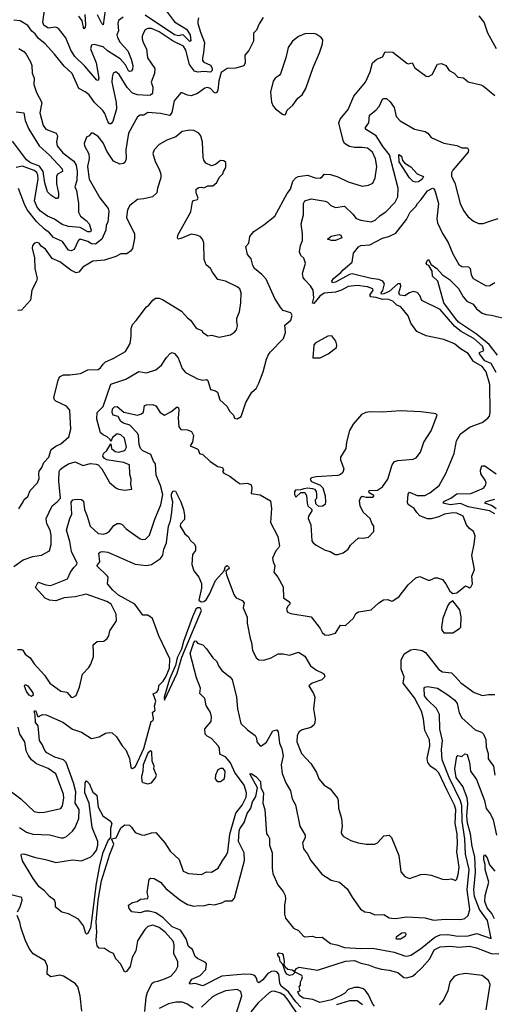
# Model space of a CAD drawing. Extents: x 1493970 to 1595317, y 729910 to 844791.
# Tile 151 of 256: x 1537442 to 1541160, y 779639 to 787354. Entities that reach past the tile are written whole.
import ezdxf

# ---------------------------------------------------------------- set-up
doc = ezdxf.new("R2010")
doc.units = 0

msp = doc.modelspace()

# ---------------------------------------------------------------- linework, layer by layer
at = {"layer": '0CON10XD'}
for points in [[(1538250.9, 787375), (1538215, 787346.4), (1538210.2, 787325), (1538214.6, 787265.4), (1538202.9, 787235), (1538206.8, 787215), (1538228.8, 787175), (1538288.9, 787108.9), (1538315.5, 787044.5), (1538327.3, 786995), (1538324.2, 786965), (1538315, 786951.2), (1538305, 786949.2), (1538295, 786954.4), (1538270, 787000), (1538227.9, 787047.9), (1538129.4, 787109.4), (1538095, 787141.7), (1538025, 787158.6), (1538005, 787153.8), (1537997.3, 787125), (1538041.2, 787015), (1538061.6, 786895), (1538055, 786876.7), (1538045, 786881.3), (1537950.6, 786990.6), (1537874.4, 787065), (1537843.3, 787115), (1537802.6, 787212.6), (1537745, 787285.7), (1537725, 787296.5), (1537665, 787288.7), (1537630.3, 787310.3), (1537621.9, 787335), (1537636.6, 787426.6)], [(1537952.5, 787395), (1537957.2, 787315), (1537955, 787296.2), (1537945, 787282.9), (1537931.8, 787345), (1537905, 787382.5)], [(1538110.9, 787429.1), (1538095, 787313.8), (1538085, 787323.3), (1538052.1, 787392.1)], [(1538590.3, 787420.3), (1538655, 787336.6), (1538748.9, 787278.9), (1538776.4, 787235), (1538781.2, 787188.8), (1538775, 787182.1), (1538725, 787232.4), (1538715, 787235.9), (1538685, 787226.5), (1538655, 787235.2), (1538425, 787388.4)], [(1541177.9, 787125), (1541107.7, 787247.7), (1541080, 787335), (1541042.3, 787385)], [(1538837.2, 786942.8), (1538810.8, 786950.8), (1538772.3, 787002.3), (1538743.9, 787115), (1538725, 787146.5), (1538645, 787186), (1538535, 787259.3), (1538475, 787284.3), (1538444.7, 787285.3), (1538425.6, 787275), (1538413.1, 787256.9), (1538400.6, 787225), (1538400.5, 787205), (1538408.5, 787175), (1538434.5, 787125), (1538442.1, 787055), (1538501.3, 786971.3), (1538497.4, 786932.6), (1538471.2, 786865), (1538485.4, 786825), (1538480.9, 786775), (1538466.7, 786763.3), (1538445, 786760.5), (1538365, 786764.4), (1538325, 786777.3), (1538282.6, 786822.6), (1538220.9, 786925), (1538195, 786945.7), (1538175, 786936.2), (1538165.4, 786904.6), (1538163.3, 786865), (1538171.4, 786828.6), (1538198.4, 786705), (1538199.2, 786655), (1538170.8, 786555), (1538155, 786538.5), (1538145, 786538.9), (1538131.1, 786555), (1538108, 786618), (1538092.6, 786642.6), (1538028.2, 786705), (1537985, 786765.6), (1537955, 786789.4), (1537904.3, 786815), (1537852.2, 786932.2), (1537789.3, 786989.3), (1537715.4, 787085), (1537641.6, 787165), (1537585, 787209.1), (1537563.4, 787243.4), (1537535.5, 787265), (1537505, 787309.2), (1537445, 787345.6), (1537395, 787350.8)], [(1539350, 787370), (1539317.3, 787322.7), (1539297, 787273), (1539271.9, 787248.1), (1539272.5, 787185), (1539236.7, 787113.3), (1539204.5, 787075), (1539206.9, 787015), (1539197.4, 786992.6), (1539135, 786972.9), (1539067.7, 786972.3), (1539019.5, 786940.5), (1539002.4, 786875), (1538995, 786802.5), (1538985, 786782.5), (1538975, 786778.6), (1538965, 786783.1), (1538937.5, 786815), (1538912.5, 786822.5), (1538893, 786817), (1538835, 786775.6), (1538785, 786758), (1538755, 786761.4), (1538715, 786781.2), (1538705, 786780), (1538651.1, 786718.9), (1538633.3, 786626.7), (1538616.9, 786603.1), (1538545, 786617.7), (1538445, 786626.2), (1538415, 786605.7), (1538384.5, 786605.5), (1538365, 786594), (1538293.6, 786465), (1538273.5, 786335), (1538275.7, 786264.3), (1538266.2, 786235), (1538255, 786226.2), (1538225, 786223.1), (1538176, 786245), (1538122.9, 786325), (1538095, 786389.2), (1538055, 786439.2), (1538015, 786466), (1538002.5, 786465), (1537986.4, 786443.6), (1537965, 786432.5), (1537947.5, 786385), (1537950, 786365), (1537983.4, 786303.4), (1537985.7, 786265.7), (1537971.6, 786205), (1537984.8, 786105), (1538069.2, 785959.2), (1538134.5, 785875), (1538140, 785855), (1538132.9, 785767.1), (1538118, 785745), (1538116.2, 785705), (1538084.8, 785635.2), (1538035, 785595.6), (1538005, 785597.6), (1537975, 785616), (1537914.7, 785635.3), (1537898.4, 785621.6), (1537867.8, 785552.2), (1537845, 785542.5), (1537825, 785547.5), (1537775.9, 785615), (1537707.3, 785647.3), (1537675, 785684.1), (1537635, 785712.5), (1537573.9, 785773.9), (1537502.8, 785862.8), (1537480.6, 785900.6), (1537431, 786031)], [(1538842, 787368), (1538838.3, 787341.7), (1538838, 787325), (1538858.2, 787255), (1538888.2, 787175), (1538881.8, 787095), (1538872.4, 787055), (1538874.8, 787035), (1538885, 787021.5), (1538936.7, 786996.7), (1538949, 786975), (1538949.4, 786955), (1538935, 786941.9), (1538885, 786948.9), (1538837.2, 786942.8)], [(1539515, 786607.5), (1539525, 786610), (1539536.7, 786645), (1539581.2, 786685), (1539621.7, 786738.3), (1539654.2, 786765.8), (1539683.3, 786815), (1539740.3, 786979.7), (1539790, 787095), (1539814.2, 787165), (1539815.6, 787195), (1539802, 787215), (1539765, 787241.4), (1539743, 787247), (1539675, 787244.2), (1539626.8, 787223.2), (1539579.2, 787185), (1539544.2, 787135), (1539525.8, 787055), (1539485, 786930), (1539474.3, 786915.7), (1539443.4, 786896.6), (1539427, 786873), (1539406, 786785), (1539415, 786707.5), (1539427.7, 786677.7), (1539445, 786656.7), (1539500, 786615), (1539515, 786607.5)], [(1537395, 783070), (1537468.3, 783121.7), (1537545, 783149.1), (1537612.3, 783157.7), (1537675, 783193.3), (1537687.9, 783242.1), (1537687.8, 783315), (1537679.2, 783355), (1537652.9, 783405), (1537647.7, 783445), (1537695.5, 783545), (1537735.6, 783575), (1537760.5, 783605), (1537746.9, 783736.9), (1537750.9, 783815), (1537759.2, 783830.8), (1537783.2, 783846.8), (1537825, 783873.5), (1537875, 783889.2), (1537935, 783862.1), (1537995, 783876.4), (1538041.3, 783871.3), (1538055.6, 783865.6), (1538085.8, 783835.8), (1538145, 783728), (1538195, 783686.2), (1538215.9, 783675.9), (1538265, 783668.8), (1538320, 783675), (1538313.3, 783715), (1538315.8, 783755), (1538304.3, 783794.3), (1538300.5, 783865), (1538255.8, 783885), (1538124.5, 783904.5), (1538106.2, 783915), (1538094, 783935), (1538098.8, 783955), (1538125, 783977.5), (1538155, 784030), (1538160, 783995), (1538190.7, 783970.7), (1538215, 783964.8), (1538265, 783979.2), (1538277.9, 784005), (1538263.5, 784075), (1538235, 784101.5), (1538205, 784110), (1538169.2, 784080.8), (1538155, 784050), (1538150, 784065), (1538127.5, 784085), (1538095, 784100), (1538075, 784117.5), (1538064.2, 784155), (1538045.3, 784225), (1538049.6, 784275), (1538095, 784323.3), (1538155, 784496.9), (1538273.8, 784536.2), (1538375, 784598.7), (1538435, 784587.3), (1538508.3, 784611.7), (1538552.6, 784647.4), (1538592.1, 784707.9), (1538620.6, 784739.4), (1538635, 784746.7), (1538655, 784739.4), (1538683.5, 784705), (1538715, 784620), (1538740.8, 784590.8), (1538835, 784540.5), (1538875, 784528.5), (1538905, 784534), (1538915, 784526.7), (1538935, 784455.8), (1538975.5, 784445.5), (1538991.4, 784435), (1539008.8, 784375), (1539065, 784326.7), (1539086.7, 784285), (1539116.7, 784255), (1539125, 784232.5), (1539145, 784226.7), (1539176.7, 784245), (1539211.9, 784355), (1539259.4, 784435), (1539293.3, 784465), (1539314.4, 784505), (1539350, 784595), (1539375, 784693.3), (1539389.2, 784725), (1539405, 784748.8), (1539509.4, 784855), (1539524.2, 784904.2), (1539518.3, 784961.7), (1539565, 785000), (1539577.1, 785035), (1539565, 785058), (1539506.4, 785076.4), (1539486.4, 785096.4), (1539440.7, 785170.7), (1539372, 785322), (1539338.6, 785358.6), (1539280, 785405), (1539267.6, 785427.6), (1539255, 785480), (1539225.8, 785515), (1539213.8, 785576.2), (1539235.9, 785604.1), (1539243.9, 785656.1), (1539276, 785694), (1539355, 785746.7), (1539441.2, 785815), (1539536.9, 785993.1), (1539564.3, 786025), (1539581.5, 786088.5), (1539604.7, 786115.3), (1539624.1, 786125.9), (1539696.8, 786136.8), (1539755, 786115.6), (1539795, 786111.9), (1539813.3, 786125), (1539826.1, 786143.9), (1539877.7, 786142.3), (1539935, 786124), (1540015, 786084.4), (1540125, 786050), (1540175, 786056.2), (1540207, 786073), (1540225.5, 786114.5), (1540240, 786205), (1540228.9, 786265), (1540205.6, 786315), (1540165, 786346.5), (1540125, 786353.3), (1540065, 786351.5), (1540025, 786360), (1539987.1, 786385), (1539975, 786406.7), (1539941.5, 786545), (1539951.1, 786575), (1540015, 786650), (1540058.8, 786755), (1540150.6, 786865), (1540187.5, 786945), (1540205, 787016.2), (1540240, 787045), (1540285, 787063.3), (1540305, 787102.5), (1540365, 787098.8), (1540475, 787014.2), (1540485, 787009.2), (1540515, 787015.6), (1540537, 786977), (1540625, 786911.2), (1540645, 786910), (1540672.5, 786925), (1540714.1, 787005.9), (1540745, 787010), (1540780, 786995), (1540806.7, 786955), (1540845, 786934), (1540875, 786903.8), (1540919.1, 786899.1), (1540955, 786865.8), (1541054.2, 786844.2), (1541075, 786833.8), (1541165, 786760)], [(1537435, 787127.8), (1537475, 787105.7), (1537493.3, 787085), (1537526.7, 787025), (1537537.1, 786995), (1537540, 786935), (1537554.3, 786895), (1537553.5, 786845), (1537573, 786783), (1537615.4, 786705), (1537599.1, 786625), (1537624.4, 786525), (1537647.5, 786495), (1537727.3, 786465), (1537738.5, 786445), (1537730, 786395), (1537735, 786364.4), (1537780.2, 786310.2), (1537865.2, 786245.2), (1537883.4, 786215), (1537892.5, 786165), (1537888.4, 786095), (1537874.6, 786045), (1537885.3, 786015.3), (1537901.8, 785915), (1537901.1, 785845), (1537916.6, 785815), (1537961.6, 785781.6), (1537985.9, 785755), (1538001.8, 785705), (1537995, 785691.5), (1537975, 785691.7), (1537915.7, 785725.7), (1537824.2, 785734.2), (1537775, 785750.4), (1537715, 785791.3), (1537659.4, 785815), (1537605, 785854.2), (1537577.4, 785885), (1537558.6, 785935), (1537585, 786103.3), (1537583.2, 786135), (1537575, 786157.4), (1537555, 786171.3), (1537464.7, 786205.3), (1537415, 786196)], [(1537425, 782418.1), (1537455, 782419.6), (1537465, 782414.5), (1537485, 782383.1), (1537523.9, 782353.9), (1537555, 782307.5), (1537635, 782219.2), (1537677.5, 782155), (1537765, 782091.9), (1537811.2, 782085), (1537845, 782046), (1537855, 782042.5), (1537885, 782057.5), (1537910.8, 782125), (1537934.2, 782225), (1537983, 782277), (1538000, 782305), (1538020, 782365), (1538020, 782395), (1538017.5, 782455), (1538048.3, 782481.7), (1538100, 782485), (1538126.7, 782505), (1538140, 782525), (1538148.8, 782565), (1538198.8, 782645), (1538196, 782695), (1538158.6, 782775), (1538124, 782795), (1537962.2, 782852.2), (1537875, 782831.6), (1537788.8, 782825), (1537725, 782800.2), (1537675.2, 782804.8), (1537641.1, 782821.1), (1537566, 782905), (1537585, 782948), (1537645, 782926), (1537685, 782921.1), (1537816.9, 782973.1), (1537838.9, 783025), (1537865, 783061.9), (1537887.7, 783082.3), (1537890.5, 783095), (1537846.2, 783186.2), (1537833.5, 783265), (1537808.1, 783355), (1537833.5, 783445), (1537850.2, 783479.8), (1537845.8, 783574.2), (1537858.3, 783591.7), (1537885, 783597.8), (1537925, 783593.6), (1537942.1, 783582.1), (1537948.4, 783515), (1537970.5, 783465), (1537993.5, 783385), (1538055, 783328.1), (1538095, 783322.5), (1538120.3, 783329.7), (1538145, 783346), (1538177.9, 783392.1), (1538204.6, 783405.4), (1538225, 783405.6), (1538245, 783398.1), (1538274.7, 783364.7), (1538385, 783286.7), (1538405, 783280), (1538428, 783285), (1538458.5, 783315), (1538500.7, 783439.3), (1538548.5, 783551.5), (1538564.1, 783635), (1538545, 783703.8), (1538510.5, 783785), (1538504.4, 783875), (1538489.2, 783895), (1538467.6, 783947.6), (1538405, 783976.5), (1538387.3, 783995), (1538376.7, 784026.7), (1538371.6, 784095), (1538364.6, 784115), (1538305, 784175.7), (1538255, 784191.4), (1538234.1, 784205), (1538213.6, 784243.6), (1538174.5, 784255), (1538164.7, 784275), (1538169.6, 784305), (1538185, 784321.2), (1538205, 784322.7), (1538258.1, 784278.1), (1538364.5, 784255.5), (1538395, 784266.2), (1538410.5, 784279.5), (1538419.2, 784330.8), (1538435, 784337.5), (1538485, 784340), (1538508.9, 784328.9), (1538541.2, 784275), (1538575, 784254), (1538625, 784281.9), (1538675, 784320), (1538685, 784312.5), (1538689.4, 784295), (1538682.3, 784235), (1538688.1, 784165), (1538705, 784144.3), (1538755, 784140.8), (1538786.2, 784126.2), (1538804.3, 784095), (1538795.8, 784044.2), (1538777.5, 784015), (1538831.7, 783991.7), (1538840, 783985), (1538850, 783955), (1538875, 783946.2), (1538932.7, 783892.7), (1538995, 783852.5), (1539030, 783845), (1539037.5, 783825), (1539030, 783815), (1539041.7, 783801.7), (1539088.3, 783778.3), (1539145, 783732.5), (1539168.3, 783718.3), (1539225, 783723.3), (1539255, 783708.6), (1539260.6, 783685), (1539255, 783642.5), (1539325, 783632.2), (1539406, 783585), (1539414.2, 783525), (1539405.6, 783415), (1539464.4, 783305), (1539477.3, 783232.7), (1539470, 783215), (1539447.7, 783192.3), (1539421.2, 783135), (1539426.7, 783105), (1539441.2, 783075), (1539432.5, 783025), (1539462.5, 782985), (1539505, 782910), (1539508.9, 782825), (1539548.8, 782795), (1539558.8, 782785), (1539558.8, 782775), (1539542, 782758), (1539532.5, 782735), (1539540.6, 782710.6), (1539565, 782700.8), (1539725, 782676), (1539796, 782585), (1539811.3, 782551.3), (1539833.2, 782533.2), (1539859.7, 782530.3), (1539915, 782548), (1539955, 782610.8), (1539995, 782606), (1540056, 782665), (1540075, 782700), (1540095, 782713.3), (1540195, 782729.2), (1540255.9, 782784.1), (1540292.7, 782807.3), (1540325, 782811.2), (1540355, 782796.7), (1540365, 782800), (1540414.5, 782835.5), (1540483.6, 782926.4), (1540545, 782980), (1540575, 782990), (1540642.3, 782962.3), (1540657.3, 782962.7), (1540695, 782980), (1540715, 782980), (1540755, 782966.7), (1540780, 782935), (1540810, 782875), (1540835, 782857.5), (1540865, 782863.3), (1540935, 782917.5), (1540958.3, 782908.3), (1540965, 782903.3), (1540975, 782907.5), (1540988.8, 782935), (1540983.8, 782995), (1541005.8, 783045), (1540983.6, 783155), (1541003.1, 783245), (1541009.1, 783309.1), (1540995.8, 783345), (1540965, 783367.5), (1540943.1, 783395), (1540915, 783464), (1540866.8, 783486.8), (1540835, 783489.4), (1540769.1, 783479.1), (1540725, 783459.5), (1540665, 783444), (1540635, 783444), (1540576.5, 783466.5), (1540551.8, 783491.8), (1540532.2, 783525), (1540485.5, 783555.5), (1540480.8, 783570.8), (1540484.6, 783635.4), (1540495, 783652.5), (1540555, 783626.4), (1540614.7, 783625.3), (1540655, 783646.4), (1540728.1, 783705), (1540780.7, 783799.3), (1540845.7, 783954.3), (1540864, 784055), (1540895, 784110), (1540970, 784165), (1541065, 784198.8), (1541109.1, 784230.9), (1541122.1, 784247.9), (1541128.1, 784275), (1541124.8, 784495), (1541096, 784596), (1541065, 784635.7), (1540997.7, 784675), (1540955, 784738.7), (1540893.8, 784775), (1540846.9, 784815), (1540765, 784849.3), (1540626.6, 784876.6), (1540551.8, 784911.8), (1540505.7, 784975), (1540485, 785034), (1540427.5, 785105), (1540395, 785117.1), (1540365, 785147.5), (1540325.8, 785165), (1540285, 785162.1), (1540235, 785178.2), (1540193.3, 785183.3), (1540185.2, 785195), (1540211.2, 785235), (1540207.8, 785245), (1540165, 785260.3), (1540085, 785271.4), (1540015.7, 785264.3), (1539963.5, 785235), (1539915, 785218.6), (1539827.5, 785212.5), (1539792.2, 785187.8), (1539745, 785130.8), (1539735, 785132.5), (1539745.4, 785174.6), (1539740.9, 785235), (1539719.3, 785269.3), (1539674.4, 785315), (1539662.5, 785335), (1539658, 785365), (1539680, 785445), (1539666.2, 785485), (1539645, 785506.7), (1539634.4, 785535), (1539641.4, 785585), (1539656.7, 785625), (1539656.4, 785676.4), (1539645.4, 785755), (1539664.7, 785825), (1539665.4, 785914.6), (1539675.4, 785934.6), (1539725, 785951.1), (1539835, 785932.1), (1539853.4, 785923.4), (1539878.7, 785898.7), (1539915, 785882.3), (1539985, 785892.5), (1540051.5, 785831.5), (1540078.6, 785795), (1540115, 785783.1), (1540195, 785770.3), (1540227.6, 785782.4), (1540265, 785820.9), (1540310.3, 785849.7), (1540383.3, 785925), (1540403.4, 785965), (1540407.4, 786035), (1540339.6, 786295), (1540288.9, 786358.9), (1540235, 786443.1), (1540150.9, 786495), (1540151.3, 786508.7), (1540175.9, 786545), (1540181.1, 786605), (1540231.4, 786645), (1540256.9, 786675), (1540285, 786731.2), (1540295, 786737.5), (1540315, 786735.7), (1540345, 786710), (1540376.4, 786666.4), (1540392.1, 786595), (1540421.1, 786561.1), (1540535, 786497.5), (1540618.3, 786478.3), (1540638, 786465), (1540665, 786431.2), (1540765, 786385.7), (1540865, 786369.2), (1540905, 786349.2), (1540950, 786350), (1540956.7, 786335), (1540956, 786315), (1540835, 786176), (1540823.9, 786153.9), (1540824, 786125), (1540850, 786075), (1540893.1, 785915), (1540918.7, 785858.7), (1540952.1, 785812.1), (1540995.7, 785775.7), (1541035, 785755.8), (1541073, 785757), (1541132.5, 785777.5), (1541190, 785795)], [(1537415, 786631.3), (1537473.1, 786623.1), (1537484, 786564), (1537512.6, 786495), (1537593.8, 786365), (1537675, 786292.8), (1537775.3, 786185), (1537776.7, 786165), (1537737.5, 786142.5), (1537728.8, 786125), (1537728.9, 786068.9), (1537745.8, 785995), (1537744.3, 785965), (1537737.4, 785952.6), (1537725, 785953.6), (1537685, 785979.1), (1537660, 786005), (1537638, 786075), (1537624.1, 786165), (1537597.3, 786207.3), (1537525, 786233.5), (1537494.3, 786255), (1537385, 786402.9)], [(1537435, 783521.2), (1537469.5, 783575), (1537475.6, 783595), (1537505, 783618.6), (1537524.2, 783665.8), (1537581.2, 783725), (1537595, 783760), (1537590.6, 783795), (1537595, 783816.7), (1537616.2, 783845), (1537631.2, 783885), (1537670, 783925), (1537688, 783985), (1537725, 784012.5), (1537765, 784031.9), (1537827.5, 784085), (1537842.5, 784145), (1537834.2, 784295), (1537807.5, 784325), (1537724.2, 784364.2), (1537713.3, 784375), (1537708.2, 784395), (1537741.9, 784528.1), (1537754.3, 784555.7), (1537785, 784572.3), (1537835, 784571.9), (1537918.2, 784581.8), (1537975, 784610), (1538055, 784612.6), (1538073.3, 784625), (1538094.3, 784655), (1538115, 784671.9), (1538175, 784698.6), (1538270, 784755), (1538305.8, 784815.8), (1538315.6, 784874.4), (1538314.4, 784935.6), (1538324.3, 784965), (1538355, 784996.2), (1538435, 785103.3), (1538453.9, 785116.1), (1538483.6, 785156.4), (1538505, 785172.5), (1538535, 785172.5), (1538560.8, 785160.8), (1538710, 785070), (1538755, 785017.5), (1538779.5, 784999.5), (1538825, 784937.5), (1538868.3, 784918.3), (1538872.5, 784905), (1538915, 784877.5), (1538945, 784882.5), (1539005, 784867.5), (1539092.5, 784885), (1539125, 784906.7), (1539138.8, 784925), (1539147.5, 784955), (1539143.1, 784993.1), (1539142, 785015), (1539162.9, 785065), (1539174.4, 785135), (1539177.8, 785215), (1539165.6, 785245), (1539145, 785261.9), (1539055, 785304), (1538995, 785318.8), (1538950.8, 785375), (1538935.4, 785405.4), (1538903.5, 785433.5), (1538885.8, 785475), (1538884.3, 785605), (1538873.2, 785633.2), (1538854.4, 785654.4), (1538826.9, 785666.9), (1538785, 785674.2), (1538705, 785638.8), (1538683.8, 785633.8), (1538677.5, 785645), (1538681.2, 785665), (1538781.7, 785848.3), (1538794.1, 785925.9), (1538802.5, 785937.5), (1538833.6, 785946.4), (1538840, 785955), (1538823.9, 785996.1), (1538823.3, 786025), (1538845, 786038.8), (1538865, 786042.5), (1538885, 786037.5), (1538915, 786051.2), (1538955, 786052.5), (1538985, 786077.5), (1539005, 786117.5), (1539032.5, 786145), (1539037.5, 786165), (1539057.5, 786195), (1539057.5, 786235), (1539041.7, 786248.3), (1539015, 786250), (1538975, 786220), (1538945, 786210), (1538898.6, 786228.6), (1538883.4, 786253.4), (1538877.6, 786277.6), (1538874.5, 786395), (1538859.4, 786445), (1538845.4, 786465.4), (1538805, 786485.7), (1538775, 786488.1), (1538715, 786476.7), (1538665, 786436.7), (1538595, 786410), (1538533.8, 786375), (1538495, 786333.3), (1538485.8, 786305), (1538501.7, 786241.7), (1538535, 786183.8), (1538547.1, 786142.9), (1538547.5, 786115), (1538520, 786035), (1538515, 785997.5), (1538482.5, 785965), (1538415, 785949.2), (1538364.3, 785945.7), (1538305, 785898.8), (1538286.9, 785865), (1538279.4, 785805), (1538341.4, 785675), (1538341.3, 785638.7), (1538325, 785561.2), (1538310.2, 785539.8), (1538280, 785520), (1538235, 785519.4), (1538195, 785497.8), (1538105, 785470.3), (1538015, 785461.1), (1537935.8, 785415), (1537905, 785376.4), (1537885, 785370.3), (1537841.1, 785391.1), (1537755, 785455.5), (1537695, 785484), (1537644, 785555), (1537610, 785580), (1537593, 785603), (1537575, 785608.6), (1537557.9, 785602.1), (1537542.5, 785585), (1537538, 785565), (1537557.2, 785487.2), (1537561.4, 785405), (1537578.8, 785325), (1537574.2, 785305), (1537537.5, 785235), (1537525, 785157.5), (1537455, 785078.8), (1537425.9, 785074.1)], [(1540545, 786080.8), (1540525, 786086.2), (1540495, 786115.5), (1540415, 786240.8), (1540412.7, 786297.3), (1540432.2, 786285), (1540440.9, 786250.9), (1540459.2, 786229.2), (1540505, 786200), (1540555, 786146.2), (1540606.2, 786126.2), (1540595.3, 786105), (1540565, 786084.4), (1540545, 786080.8)], [(1541175, 784590), (1541135, 784660.3), (1541085, 784682.3), (1541044.5, 784735), (1541044.6, 784745.4), (1541077.4, 784762.6), (1541066.2, 784795), (1540998.4, 784855), (1540964.5, 784874.5), (1540900.1, 784910.1), (1540849.8, 784949.8), (1540735, 785084.3), (1540591.5, 785155), (1540575, 785194), (1540555, 785215.7), (1540525, 785223.3), (1540495, 785213.4), (1540458.9, 785191.1), (1540420.7, 785195), (1540410.5, 785215), (1540427.7, 785265), (1540424.5, 785284.5), (1540403.6, 785285), (1540336.1, 785223.9), (1540294.6, 785205), (1540275, 785202.5), (1540273.2, 785215), (1540287.1, 785232.9), (1540300.7, 785285), (1540285.2, 785305), (1540255, 785318.7), (1540195, 785325.3), (1540045, 785362.1), (1540025, 785357.6), (1539915, 785296.8), (1539892.7, 785292.7), (1539888.1, 785305), (1539898.8, 785325), (1539957.7, 785372.3), (1539975, 785394.6), (1540046.5, 785455), (1540057.8, 785525), (1540096.3, 785575), (1540115, 785584.6), (1540185, 785590.8), (1540285, 785641.9), (1540333.7, 785656.3), (1540387.9, 785682.1), (1540472.4, 785787.6), (1540500, 785845), (1540545, 785891.2), (1540556.9, 785915), (1540587.8, 785945), (1540635, 786012.6), (1540675, 786034.1), (1540685, 786029.6), (1540693.1, 786015), (1540722.5, 785915), (1540709.7, 785795), (1540713.4, 785763.4), (1540755, 785677.5), (1540798.3, 785608.3), (1540835, 785520), (1540882.2, 785435), (1540905, 785419.4), (1540958.2, 785418.2), (1540969.4, 785405), (1540978.5, 785355), (1540995, 785326.7), (1541095, 785268.6), (1541125, 785270), (1541165, 785294.2)], [(1539883.7, 785623.7), (1539852.5, 785635), (1539881.7, 785658.3), (1539945, 785670.9), (1539957.1, 785665), (1539966.2, 785643.8), (1539915, 785624.4), (1539883.7, 785623.7)], [(1541184.6, 784724.6), (1541119.6, 784809.6), (1541020.3, 784890.3), (1540880.3, 784985), (1540855, 785012.8), (1540764.7, 785135), (1540717.5, 785305), (1540674.6, 785345), (1540672.5, 785382.5), (1540647.5, 785427.5), (1540632.5, 785432.5), (1540626, 785445), (1540635, 785470), (1540645, 785476.2), (1540665.5, 785435.5), (1540709.2, 785405), (1540754.2, 785355), (1540807.4, 785317.4), (1540878.8, 785248.8), (1540915, 785181.2), (1540945, 785148.8), (1540993.3, 785125), (1541019.4, 785089.4), (1541065, 785054.3), (1541095, 785042.9), (1541137.8, 785037.8), (1541265, 785006.5)], [(1539795, 784703.5), (1539857.5, 784735), (1539922.9, 784785), (1539925.8, 784805), (1539918.8, 784835), (1539885.9, 784875.9), (1539855, 784873.8), (1539755, 784820), (1539747, 784803), (1539737.5, 784705), (1539795, 784703.5)], [(1539913, 783163), (1539935, 783163.3), (1539975, 783176.2), (1540015.8, 783204.2), (1540033, 783237), (1540095, 783293.3), (1540131.2, 783291.2), (1540175, 783298.8), (1540215.8, 783344.2), (1540216, 783385), (1540199.2, 783409.2), (1540186, 783445), (1540133.3, 783495), (1540108.8, 783545), (1540104, 783585), (1540115, 783612.5), (1540125, 783620), (1540155, 783613.3), (1540205, 783613.3), (1540215, 783620), (1540216.4, 783626.4), (1540183.6, 783643.6), (1540177.5, 783655), (1540180, 783665), (1540245, 783668.8), (1540283.3, 783695), (1540326, 783755), (1540360, 783865), (1540378.9, 783891.1), (1540405, 783900), (1540525, 783910), (1540548.7, 783921.3), (1540580.6, 783965), (1540608.6, 784045), (1540665, 784133.8), (1540711.4, 784255), (1540701.4, 784265), (1540685, 784269.4), (1540585, 784282), (1540425, 784289.3), (1540285, 784279.7), (1540185, 784281.6), (1540153.2, 784276.8), (1540119.8, 784260.2), (1540054.5, 784185), (1540024.8, 784135.2), (1540001.8, 784045), (1539996.7, 783995), (1539955.6, 783925), (1539954.3, 783905), (1539981.3, 783835), (1539973.5, 783805), (1539955, 783789.4), (1539935, 783783.3), (1539765, 783772.5), (1539726.7, 783765), (1539716.2, 783755), (1539726.7, 783735), (1539795, 783707.3), (1539816.2, 783685), (1539835, 783622.5), (1539838.5, 783575), (1539834.1, 783555.9), (1539815, 783543.3), (1539785, 783540), (1539761.7, 783561.7), (1539760, 783595), (1539770, 783605), (1539770, 783635), (1539767, 783657), (1539755, 783672.5), (1539739.3, 783679.3), (1539695, 783682.5), (1539667.5, 783677.5), (1539645, 783670), (1539601.7, 783668.3), (1539593.3, 783655), (1539593.9, 783633.9), (1539605, 783612.5), (1539645, 783650), (1539675, 783650), (1539687.5, 783625), (1539692.5, 783565), (1539700, 783545), (1539730, 783515), (1539730, 783505), (1539704, 783465), (1539702, 783445), (1539721.2, 783395), (1539730.5, 783270.5), (1539740, 783255), (1539765, 783236.7), (1539835, 783198.8), (1539875, 783186.2), (1539913, 783163)], [(1541165, 783481.2), (1541122.2, 783505), (1540955, 783538.2), (1540895, 783562.4), (1540813.3, 783553.3), (1540758.6, 783565), (1540765, 783578.8), (1540819.5, 783605), (1540865, 783639.6), (1540975, 783642.5), (1541075, 783682.5), (1541090, 783705), (1541094.6, 783725), (1541088.5, 783745), (1541053.8, 783795), (1541051.5, 783825), (1541061.4, 783858.6), (1541085, 783859.2), (1541174.5, 783794.5)], [(1537439.2, 781025), (1537495, 780987.9), (1537545, 780973.1), (1537675, 780967.7), (1537766.4, 780943.6), (1537785, 780943.5), (1537807, 780953), (1537855.6, 780995), (1537876.5, 781025), (1537904.5, 781095), (1537907.8, 781165), (1537877, 781215), (1537880.8, 781305), (1537862.4, 781375), (1537805, 781534.5), (1537785, 781555.3), (1537717.1, 781575), (1537655, 781610.4), (1537638.5, 781628.5), (1537618, 781675), (1537597.3, 781705), (1537585, 781820), (1537565, 781847.5), (1537563.6, 781903.6), (1537553.8, 781936.2), (1537565, 781940), (1537583.6, 781893.6), (1537595, 781893.3), (1537600.3, 781899.7), (1537619.7, 781910.3), (1537648.5, 781908.5), (1537779.5, 781849.5), (1537855, 781794.7), (1537925, 781772.2), (1538005, 781722.5), (1538065, 781733.8), (1538115, 781762.5), (1538145, 781770), (1538165, 781766.2), (1538200, 781735), (1538243.3, 781665), (1538274, 781634), (1538301.4, 781565), (1538312.5, 781495), (1538325, 781486), (1538347.6, 781502.4), (1538415.2, 781644.8), (1538472.5, 781855), (1538485.9, 781864.1), (1538490, 781875), (1538482.5, 781925), (1538502.5, 781945), (1538498, 781975), (1538509.2, 782015), (1538488.3, 782071.7), (1538516.7, 782085), (1538528.8, 782105), (1538531.7, 782138.3), (1538565, 782172), (1538585.6, 782205), (1538616.3, 782273.7), (1538618.2, 782345), (1538531.7, 782525), (1538481.2, 782661.2), (1538445, 782687.3), (1538405, 782688.8), (1538343.1, 782775), (1538216.5, 782845), (1538170, 782885), (1538130, 782935), (1538134.3, 782985), (1538129.5, 782995), (1538045.5, 783075), (1538070, 783105), (1538061.4, 783175), (1538075.4, 783184.6), (1538093.9, 783186.1), (1538132.5, 783182.5), (1538345, 783086.9), (1538435, 783078.6), (1538473.6, 783086.4), (1538545, 783131.5), (1538562.4, 783157.6), (1538571.5, 783205), (1538592.5, 783255), (1538606.7, 783385), (1538622.5, 783427.5), (1538632.4, 783495), (1538641.1, 783575), (1538630.3, 783615), (1538630.4, 783639.6), (1538645, 783662.7), (1538661.1, 783661.1), (1538704.4, 783575), (1538725.4, 783515.4), (1538732, 783472), (1538732.1, 783437.9), (1538701.4, 783405), (1538697.5, 783385), (1538734.3, 783325), (1538765, 783303.3), (1538776.4, 783276.4), (1538811.1, 783245), (1538820, 783225), (1538820, 783195), (1538795.8, 783164.2), (1538789.4, 783085), (1538805, 783036.7), (1538845, 782986.2), (1538865, 782936.7), (1538865, 782898.8), (1538843.7, 782805), (1538862.8, 782792.8), (1538883.6, 782795), (1538901.8, 782808.2), (1538928.2, 782851.8), (1538975, 782960), (1539044.1, 783035.9), (1539055, 783070), (1539066.1, 783076.1), (1539080, 783065), (1539082.5, 783055), (1539057.5, 783032.5), (1539060.8, 783005), (1539122.5, 782845), (1539136.2, 782825), (1539184.1, 782804.1), (1539200, 782785), (1539191.2, 782745), (1539222.7, 782672.7), (1539224.6, 782624.6), (1539246.4, 782505), (1539257.9, 782475), (1539264.5, 782415), (1539295, 782353.8), (1539315, 782337.5), (1539355, 782335.6), (1539412.5, 782355), (1539465.9, 782384.1), (1539504.4, 782385.6), (1539555, 782375.5), (1539625, 782398.6), (1539675, 782367.5), (1539720.6, 782290.6), (1539767.5, 782257.5), (1539816.2, 782235), (1539826, 782225), (1539831.2, 782205), (1539807.4, 782182.6), (1539733.7, 782156.3), (1539706.2, 782135), (1539742.9, 782075), (1539754.3, 782045), (1539742.2, 781955), (1539757.5, 781875), (1539754.6, 781845.4), (1539745, 781826), (1539721.3, 781808.7), (1539655, 781790), (1539631.1, 781775), (1539615.6, 781745), (1539612.5, 781695), (1539649.2, 781605), (1539721.4, 781525), (1539767.8, 781455), (1539785.9, 781405.9), (1539828, 781355), (1539875, 781328), (1539930, 781255), (1539936.2, 781235), (1539938.8, 781175), (1539962, 781095), (1539968.8, 781035), (1539958.8, 780985), (1539965, 780970), (1539978.8, 780955), (1540035, 780922.5), (1540094, 780904), (1540154.7, 780894.7), (1540222.5, 780895), (1540244.6, 780905.4), (1540295, 780958), (1540335, 780963.8), (1540354, 780945), (1540411.2, 780805), (1540428.3, 780678.3), (1540459.5, 780639.5), (1540495, 780626.2), (1540585, 780656), (1540615, 780658), (1540665, 780650), (1540755, 780620), (1540785, 780616.7), (1540825, 780622.5), (1540855, 780610), (1540865, 780620), (1540877.8, 780655), (1540883.8, 780715), (1540866.7, 780835), (1540872.3, 780895), (1540867.7, 780975), (1540853.3, 781055), (1540857.2, 781165), (1540848.7, 781198.7), (1540790.2, 781315)], [(1541175, 783520.9), (1541137.4, 783547.4), (1541085.6, 783565), (1541091.1, 783575), (1541107.4, 783582.6), (1541165, 783598.2)], [(1540835, 782548.8), (1540887.3, 782582.7), (1540896.7, 782595), (1540900.8, 782675), (1540890.6, 782730.6), (1540835, 782800), (1540805, 782780), (1540796.2, 782765), (1540756, 782665), (1540745.8, 782595), (1540749.7, 782569.7), (1540765, 782548.8), (1540835, 782548.8)], [(1538575, 782022.5), (1538674.2, 782235), (1538711.6, 782358.4), (1538864.5, 782725), (1538855, 782745.1), (1538835, 782745.7), (1538820.8, 782735), (1538794.3, 782675.7), (1538725, 782481.9), (1538709.4, 782420.6), (1538675, 782352.9), (1538661.7, 782295), (1538614, 782186), (1538572.9, 782045), (1538575, 782022.5)], [(1538422.1, 779582.1), (1538432.3, 779695), (1538442.9, 779735), (1538478.6, 779805), (1538495, 779815.5), (1538525, 779821.5), (1538571.2, 779835), (1538625, 779860.6), (1538665.6, 779905), (1538681.5, 779935), (1538680.5, 779975), (1538650, 780035), (1538652.7, 780105), (1538642.9, 780135), (1538581.9, 780205), (1538535, 780241), (1538485, 780258), (1538445, 780249.2), (1538420.8, 780225), (1538364.2, 780135.8), (1538350.6, 780059.4), (1538323.1, 780005), (1538306.9, 779935), (1538278.8, 779895), (1538265, 779890), (1538231.4, 779955), (1538194.4, 779995), (1538176.3, 780036.3), (1538145, 780049.2), (1538105, 780076.2), (1538065, 780079.2), (1538047.8, 780097.8), (1538039.6, 780145), (1538045.6, 780205), (1538040, 780285), (1538056.5, 780455), (1538082.2, 780607.8), (1538146.6, 780815), (1538178.4, 780895), (1538161.2, 780935), (1538197.7, 780942.3), (1538235, 781021.2), (1538265, 781046), (1538302, 781042), (1538317.9, 781027.9), (1538345, 780986.2), (1538395, 780967.1), (1538415.8, 780964.2), (1538475, 780982), (1538507.5, 780985), (1538577.5, 780905), (1538619.1, 780839.1), (1538691.4, 780775), (1538723.1, 780683.1), (1538763.6, 780663.6), (1538865, 780656.2), (1538905, 780676.3), (1538945, 780673.8), (1538995.4, 780704.6), (1539032.4, 780767.6), (1539059.5, 780805), (1539071.5, 780835), (1539086.8, 780973.2), (1539134.2, 781135.8), (1539185, 781200), (1539215, 781262.9), (1539218, 781295), (1539199.8, 781355), (1539126.9, 781455), (1539092.4, 781532.4), (1539056.9, 781576.9), (1539010.1, 781600.1), (1539006, 781645), (1538995.2, 781665), (1538945, 781721.4), (1538909.5, 781739.5), (1538894.6, 781755), (1538893.2, 781796.8), (1538942.5, 781855), (1538945, 781892.5), (1538935.3, 781925), (1538901.6, 781981.6), (1538890.9, 782035), (1538853.3, 782075), (1538858, 782115), (1538826.6, 782196.6), (1538777.5, 782387.5), (1538804.8, 782475), (1538815, 782487.3), (1538825, 782484), (1538835, 782468), (1538875, 782455.6), (1538904.3, 782425), (1538955, 782354.2), (1538985, 782326.2), (1539000, 782290), (1539024.3, 782255), (1539088.6, 782205), (1539105.4, 782185), (1539140, 782045), (1539148.6, 781955), (1539175, 781839.2), (1539225, 781790), (1539286.7, 781745), (1539296.2, 781725), (1539298.8, 781695), (1539325, 781664), (1539335, 781664), (1539375, 781694), (1539425, 781781.2), (1539455, 781790), (1539467.1, 781775), (1539478, 781685), (1539495, 781640), (1539506.7, 781585), (1539490.8, 781515), (1539497.7, 781447.7), (1539525.3, 781375.3), (1539562.5, 781312.5), (1539575, 781248.8), (1539603, 781203), (1539636.7, 781035), (1539678.6, 780965), (1539677.4, 780942.6), (1539657.3, 780905), (1539665, 780856.7), (1539695.8, 780815), (1539722, 780765), (1539809.5, 780659.5), (1539882.4, 780612.4), (1539947.4, 780597.4), (1540007.5, 780545), (1540045, 780477.5), (1540112.5, 780385), (1540145, 780364), (1540185, 780358), (1540225, 780340), (1540295, 780342.5), (1540335, 780317.1), (1540353.1, 780313.1), (1540385, 780311.4), (1540475, 780324.3), (1540615, 780317.5), (1540685, 780298.9), (1540775, 780307.2), (1540895, 780303.8), (1540928.1, 780311.9), (1540955.6, 780335), (1540966.7, 780383.3), (1540946, 780536), (1540962.8, 780695), (1540934, 780815), (1540930, 780935), (1540907.7, 781075), (1540905.9, 781195.9), (1540895, 781234.1), (1540807.1, 781417.1), (1540750, 781555), (1540746.2, 781635), (1540752.6, 781705), (1540734, 781795), (1540729.6, 781909.6), (1540707.7, 781957.7), (1540635.9, 782025), (1540613.3, 782055), (1540610, 782115), (1540616.2, 782123.8), (1540635, 782128.2), (1540715.2, 782115.2), (1540795, 782065.3), (1540851.4, 782021.4), (1540870, 781995), (1540884, 781924), (1540905, 781884.3), (1541010.7, 781790.7), (1541060.2, 781770.2), (1541075, 781756.7), (1541093.4, 781715), (1541095.9, 781655), (1541112.2, 781605), (1541111.7, 781561.7), (1541152.1, 781505), (1541164.3, 781435.7)], [(1540790.2, 781315), (1540725, 781453.8), (1540705.4, 781475), (1540662.1, 781502.1), (1540637.7, 781535), (1540634, 781565), (1540654, 781665), (1540650.9, 781710.9), (1540615.8, 781785), (1540605.3, 781875.3), (1540590.4, 781935), (1540535, 782040.5), (1540446.4, 782155), (1540452.9, 782205), (1540430, 782265), (1540430.7, 782335), (1540454.7, 782385.3), (1540505, 782415.6), (1540535, 782421.9), (1540595, 782412.2), (1540619.4, 782395), (1540725, 782263.8), (1540755, 782244.5), (1540825, 782236.7), (1540855.9, 782205.9), (1540898.7, 782158.7), (1541002.4, 782082.4), (1541068.3, 782058.3), (1541115, 782066), (1541165, 782065.8)], [(1537535, 782051.9), (1537515, 782061.5), (1537495, 782089.5), (1537478.1, 782131.9), (1537485, 782144.3), (1537505, 782133.5), (1537545, 782078.6), (1537547.9, 782062.1), (1537535, 782051.9)], [(1537376.2, 781305), (1537449.4, 781249.4), (1537555, 781150.5), (1537595, 781141.8), (1537635, 781143.6), (1537765, 781174.3), (1537777.9, 781195), (1537787.3, 781255), (1537785.5, 781284.5), (1537723.8, 781445), (1537665.7, 781485.7), (1537572.8, 781522.8), (1537534.2, 781555), (1537509.2, 781589.2), (1537493.3, 781625), (1537481.3, 781695), (1537442.3, 781755), (1537430.2, 781810.2)], [(1538865, 779982.3), (1538835, 779997.5), (1538817.2, 780015), (1538795, 780067.8), (1538765, 780092.3), (1538745, 780151.6), (1538700.6, 780220.6), (1538635, 780246.2), (1538565, 780316.8), (1538507, 780357), (1538455, 780368.5), (1538425, 780367.8), (1538385, 780356), (1538320, 780365), (1538299.3, 780389.3), (1538293.8, 780415), (1538324.2, 780435.8), (1538362.5, 780445), (1538387.9, 780462.1), (1538445, 780467.5), (1538448, 780485), (1538440, 780515), (1538455, 780620), (1538465, 780626.7), (1538495, 780626.2), (1538543.8, 780595), (1538587.3, 780547.3), (1538695, 780458.6), (1538755, 780420), (1538805, 780408), (1538845, 780413.8), (1538885, 780410.8), (1538925, 780424.2), (1538965, 780418), (1539023.8, 780433.8), (1539055, 780448.8), (1539105, 780448.8), (1539125, 780470), (1539202, 780765), (1539200.3, 780825), (1539156.3, 780915), (1539160, 780995), (1539166.7, 781015), (1539200, 781065), (1539224.8, 781135), (1539251.4, 781175), (1539265.3, 781225), (1539291.7, 781268.3), (1539305.8, 781335), (1539243.9, 781446.1), (1539255, 781446.9), (1539290.5, 781425), (1539329.2, 781385), (1539330.8, 781335), (1539352.7, 781295), (1539346, 781215), (1539361.2, 781165), (1539375.8, 780975.8), (1539388.3, 780958.3), (1539397.3, 780937.3), (1539398.6, 780885), (1539420, 780825), (1539418.2, 780705), (1539425.3, 780665), (1539464.3, 780574.3), (1539505, 780523.5), (1539521.3, 780491.3), (1539524.3, 780465), (1539515.4, 780415.4), (1539515.6, 780345.6), (1539525, 780313.3), (1539586.3, 780236.3), (1539625, 780218), (1539665, 780171.9), (1539675, 780168.1), (1539735, 780174.2), (1539765, 780162), (1539810, 780165), (1539875.7, 780115.7), (1539925.6, 780105.6), (1539985, 780084.4), (1540115, 780075.3), (1540205, 780079.6), (1540375, 780047.1), (1540455, 780020), (1540475, 780017.5), (1540505.3, 780024.7), (1540581.1, 780075), (1540695, 780165.9), (1540735, 780183.3), (1540795, 780187.3), (1540875, 780171.9), (1540955, 780176.8), (1541022.7, 780192.7), (1541135.5, 780154.5), (1541105.6, 780295), (1541043, 780383), (1541004.1, 780485), (1540999, 780535), (1541013.5, 780675), (1541007.5, 780795), (1540986.9, 780875), (1540973.3, 780975), (1540948.9, 781058.9), (1540944, 781115), (1540953.1, 781213.1), (1540947.6, 781257.6), (1540913.3, 781345), (1540860, 781415), (1540851.6, 781485), (1540865, 781584), (1540875, 781587.8), (1540905, 781581.4), (1540929.1, 781600.9), (1540946.8, 781596.8), (1540966.3, 781535), (1540973.5, 781465), (1541020.8, 781400.8), (1541081.7, 781235), (1541095, 781172.5), (1541129.6, 781129.6), (1541150.5, 781085), (1541175.8, 780965)], [(1538445, 781366.7), (1538475, 781373.8), (1538506.1, 781413.9), (1538513.3, 781435), (1538493.3, 781485), (1538493.8, 781505), (1538478.6, 781545), (1538477, 781617), (1538465, 781624), (1538445, 781608), (1538409.3, 781515), (1538407.3, 781462.7), (1538396, 781425), (1538397.5, 781385), (1538405, 781377.5), (1538445, 781366.7)], [(1538995, 781383.8), (1539015, 781384.2), (1539043.1, 781405), (1539049.6, 781425), (1539050.7, 781465), (1539035, 781486.2), (1539015, 781486.2), (1538994.7, 781475.3), (1538974.2, 781435), (1538974, 781405), (1538982.7, 781392.7), (1538995, 781383.8)], [(1537965, 780188.8), (1537960, 780195), (1537942.5, 780255), (1537902, 780305), (1537825, 780347.9), (1537772, 780362), (1537730, 780395), (1537722.9, 780405), (1537722.7, 780435), (1537715.3, 780455.3), (1537675, 780483.3), (1537635, 780529.2), (1537595, 780559.2), (1537547.1, 780625), (1537464.5, 780764.5), (1537452, 780808), (1537455, 780816.7), (1537475, 780819.2), (1537565, 780789.2), (1537644.3, 780774.3), (1537725, 780750.8), (1537855, 780770), (1537925, 780764.3), (1537976.4, 780783.6), (1537998.8, 780795), (1538021.7, 780818.3), (1538042.4, 780847.6), (1538054.5, 780885.5), (1538052.7, 780915), (1538008.2, 781025), (1537986.9, 781215), (1537952.9, 781295), (1537955.5, 781374.5), (1537965, 781390), (1537985, 781370), (1538015, 781302), (1538045, 781276.7), (1538056.4, 781185), (1538092.5, 781115), (1538153.8, 781073.8), (1538162.3, 781055), (1538154.1, 781015.9), (1538154.1, 780945.9), (1538135.1, 780924.9), (1538090.3, 780819.7), (1538066.1, 780723.9), (1538040.8, 780585), (1538005.2, 780295), (1537995, 780239.2), (1537975.5, 780195), (1537975, 780193.8), (1537965, 780188.8)], [(1541160.8, 780309.2), (1541140.5, 780350.5), (1541104, 780395), (1541085.8, 780445), (1541089.1, 780490.9), (1541118.1, 780595), (1541087.3, 780695), (1541087.8, 780735), (1541078.8, 780775), (1541078.8, 780801.2), (1541085, 780810), (1541105, 780787.5), (1541120.9, 780730.9), (1541163.5, 780683.5)], [(1537424.4, 780365), (1537445, 780404), (1537461.1, 780455), (1537458, 780475), (1537375, 780495.7)], [(1537928.3, 779585), (1537915.8, 779705), (1537896.8, 779776.8), (1537875, 779801.4), (1537785, 779860), (1537755, 779866.2), (1537685, 779853.3), (1537656.4, 779876.4), (1537660.5, 779935), (1537639.8, 779979.8), (1537548.1, 780035), (1537515, 780077.1), (1537483.1, 780145), (1537452.5, 780235), (1537443.3, 780283.3), (1537422, 780335)], [(1540392.3, 780152.3), (1540425, 780153.3), (1540464.6, 780175), (1540469.1, 780185), (1540465.4, 780195.4), (1540455, 780200), (1540435, 780196.8), (1540390.9, 780165), (1540387.1, 780155), (1540392.3, 780152.3)], [(1540222.4, 779625), (1540205.3, 779645), (1540173.9, 779713.9), (1540149, 779749), (1540131.7, 779761.7), (1540101, 779771), (1540065, 779770.6), (1540015.3, 779754.7), (1539985, 779724), (1539953.1, 779705), (1539885, 779674.4), (1539793.4, 779653.4), (1539736.7, 779676.7), (1539665, 779686.9), (1539635, 779704.5), (1539620, 779735), (1539625, 779742.5), (1539640, 779745), (1539630, 779775), (1539641.7, 779788.3), (1539642.5, 779815), (1539653, 779837), (1539656, 779855), (1539650.8, 779865), (1539598.3, 779891.7), (1539579.9, 779870.1), (1539555, 779865.3), (1539535, 779875.3), (1539521, 779895), (1539502.2, 779952.2), (1539482.6, 779975), (1539476.2, 780006.2), (1539463.1, 780025), (1539461.9, 780035), (1539475, 780043.5), (1539497, 780037), (1539504.4, 780025), (1539514.4, 779975.6), (1539512, 779952), (1539521.5, 779931.5), (1539542, 779915), (1539575, 779910), (1539595, 779896.7), (1539610.1, 779919.9), (1539630.1, 779929.9), (1539775, 779907.5), (1539995, 779976.6), (1540065, 779983.7), (1540115, 779960.8), (1540175, 779949.5), (1540226.4, 779926.4), (1540275, 779913.6), (1540335, 779907.5), (1540405, 779888), (1540450.5, 779850.5), (1540475, 779845.3), (1540520, 779860), (1540542.7, 779877.3), (1540595, 779926.4), (1540654.8, 779995.2), (1540688.1, 780065), (1540735, 780088.4), (1540815, 780095.9), (1540885, 780087.6), (1540965, 780093.9), (1541021, 780081), (1541135, 780037.6), (1541195, 780035.8)], [(1539645, 779617), (1539605, 779659.4), (1539547.4, 779737.4), (1539490.8, 779780.8), (1539479.2, 779805), (1539471.2, 779875), (1539455, 779893.1), (1539435, 779899.6), (1539415, 779896.6), (1539385, 779879.3), (1539345, 779830.8), (1539315, 779808.1), (1539305.5, 779815.5), (1539297.5, 779845), (1539284.7, 779864.7), (1539255, 779873.9), (1539205, 779874.7), (1539025, 779860.3), (1538875, 779782.9), (1538815, 779803.2), (1538775, 779796.7), (1538771.4, 779805), (1538791.1, 779835), (1538855.5, 779865), (1538898.5, 779911.5), (1538905.9, 779955.9), (1538897, 779967), (1538865, 779982.3)], [(1541094.6, 779595), (1541128.5, 779795), (1541113.1, 779825), (1541065, 779863.8), (1540935, 779880.2), (1540875, 779871.1), (1540845, 779856.9), (1540811.8, 779815), (1540795.3, 779745), (1540762.7, 779675), (1540727.6, 779635)], [(1539138.6, 779565), (1539180.7, 779705), (1539175, 779740.8), (1539145, 779755.4), (1539055, 779743.8), (1538985, 779716), (1538953.1, 779696.9), (1538865, 779616.7)], [(1539635.2, 779535), (1539545, 779671.7), (1539515, 779707), (1539485, 779725.6), (1539435, 779741.6), (1539415, 779740.4), (1539395, 779728.2), (1539310.4, 779649.6), (1539251.1, 779578.9)], [(1540127.7, 779635), (1540085, 779666.2), (1540025, 779667), (1539924.7, 779635.3)], [(1538799.3, 779609.3), (1538752, 779642), (1538715, 779656.9), (1538665.5, 779655.5), (1538606.1, 779643.9), (1538533.3, 779606.7)]]:
    msp.add_lwpolyline(points, dxfattribs=at)

doc.saveas('drawing.dxf')
